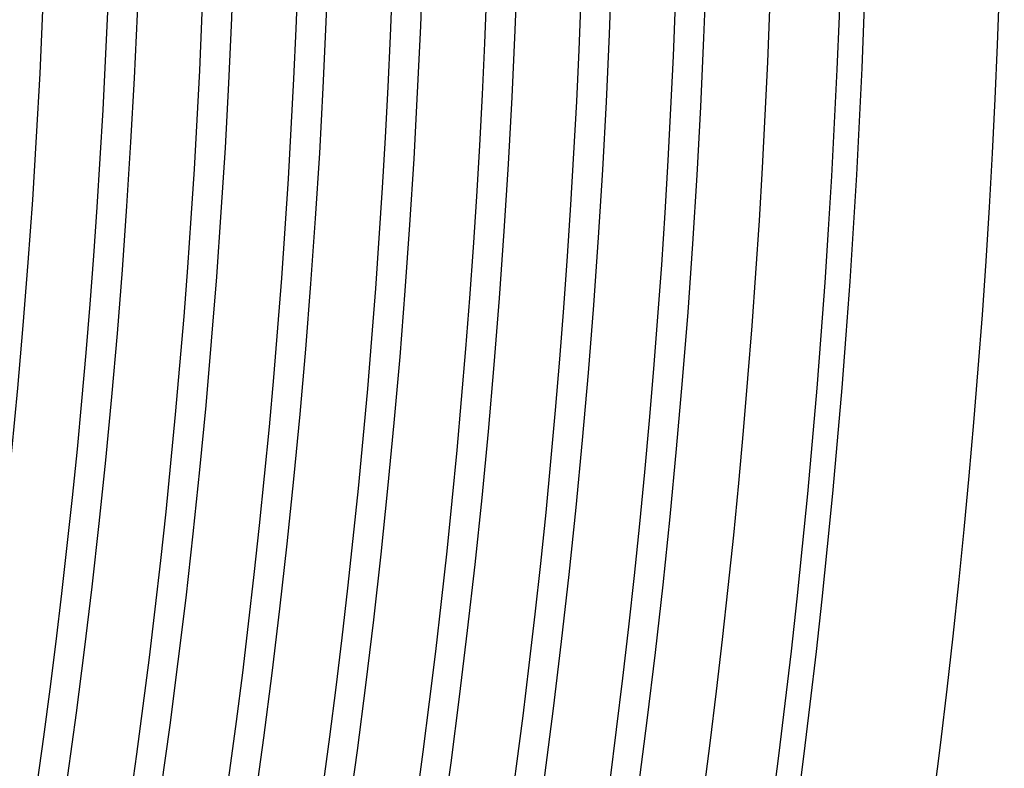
# Model space of a CAD drawing. Header units: millimetres. Extents: x -258 to 258, y -258 to 258.
# Tile 46 of 71: x 190 to 215, y -27 to -8. Entities that reach past the tile are written whole.
import ezdxf

# ---------------------------------------------------------------- set-up
doc = ezdxf.new("R2010")
doc.units = ezdxf.units.MM
doc.layers.add('HIDDEN', color=7, linetype='Continuous')
doc.layers.add('THICK', color=7, linetype='Continuous')

msp = doc.modelspace()

# ---------------------------------------------------------------- linework, layer by layer
at = {"layer": 'HIDDEN'}
for radius, start, end in [(207.625, 179.99998, 0), (205.25, 179.99998, 0), (202.875, 179.99998, 0), (200.5, 179.99998, 0), (198.125, 179.99998, 0), (195.75, 179.99998, 0), (193.375, 179.99998, 0), (191, 179.99998, 0), (211, 270.37485, 359.62517)]:
    msp.add_arc((0, 0), radius, start, end, dxfattribs=at)
at = {"layer": 'THICK'}
for radius, start, end in [(192.625, 270.17809, 359.82187), (195, 270.21723, 359.78273), (197.375, 270.24799, 359.75202), (199.75, 270.27326, 359.7267), (202.125, 270.29469, 359.70533), (204.5, 270.31308, 359.68694), (206.875, 270.32901, 359.67095), (209.25, 270.34299, 359.65703), (211.625, 270.35525, 359.64471), (215, 270.53224, 359.46778)]:
    msp.add_arc((0, 0), radius, start, end, dxfattribs=at)

doc.saveas('drawing.dxf')
